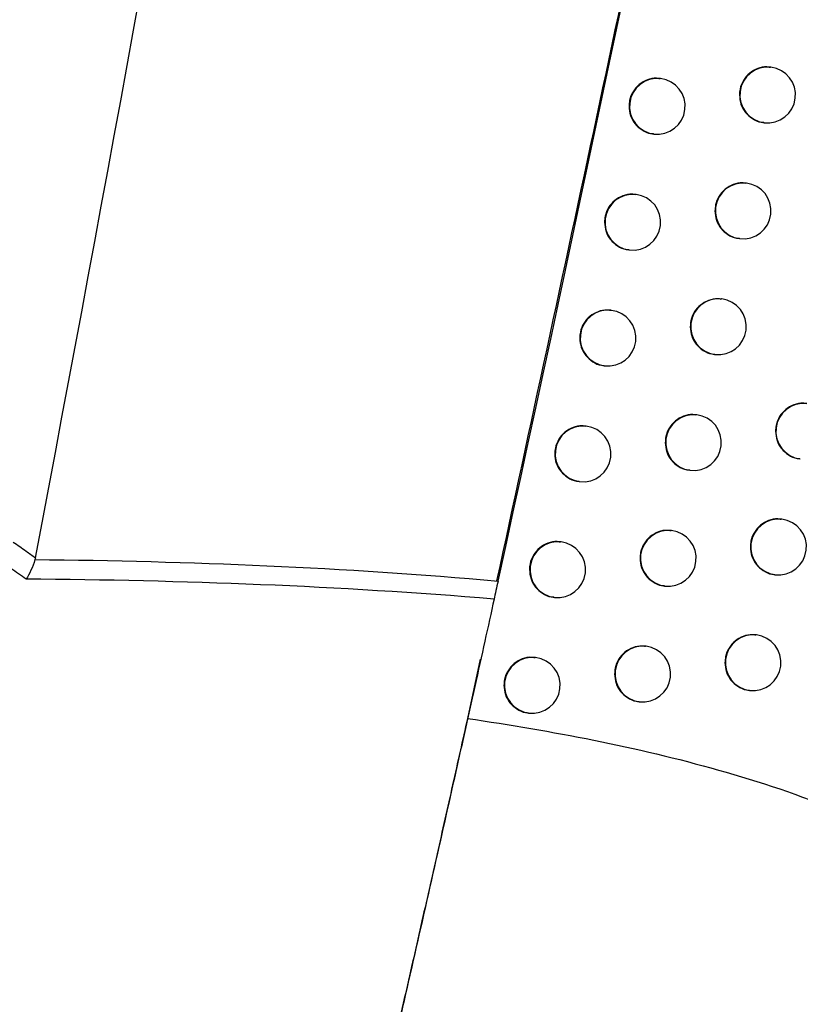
# Model space of a CAD drawing. Header units: millimetres. Extents: x 15231 to 16570, y 10019 to 11489.
# Tile 11 of 206: x 15771 to 15785, y 10614 to 10632. Entities that reach past the tile are written whole.
import ezdxf

# ---------------------------------------------------------------- set-up
doc = ezdxf.new("R2010")
doc.units = ezdxf.units.MM

msp = doc.modelspace()

# ---------------------------------------------------------------- linework, layer by layer
at = {"color": 7, "linetype": 'Continuous', "lineweight": 25}
for p, q in [((15784.102, 10631.151), (15784.095, 10631.152)), ((15782.129, 10630.948), (15782.121, 10630.949)), ((15783.976, 10630.159), (15783.983, 10630.158)), ((15782.002, 10629.956), (15782.01, 10629.955)), ((15783.665, 10629.076), (15783.657, 10629.077)), ((15781.69, 10628.874), (15781.683, 10628.875)), ((15783.539, 10628.084), (15783.546, 10628.084)), ((15781.564, 10627.882), (15781.571, 10627.881)), ((15783.223, 10627.003), (15783.215, 10627.004)), ((15781.247, 10626.801), (15781.24, 10626.802)), ((15783.096, 10626.011), (15783.104, 10626.01)), ((15781.121, 10625.809), (15781.128, 10625.808)), ((15782.776, 10624.931), (15782.769, 10624.932)), ((15780.8, 10624.728), (15780.793, 10624.729)), ((15784.621, 10624.142), (15784.628, 10624.141)), ((15782.65, 10623.939), (15782.657, 10623.938)), ((15780.674, 10623.736), (15780.681, 10623.736)), ((15784.297, 10623.062), (15784.29, 10623.063)), ((15782.325, 10622.86), (15782.318, 10622.86)), ((15780.348, 10622.657), (15780.341, 10622.658)), ((15784.171, 10622.07), (15784.178, 10622.069)), ((15782.199, 10621.867), (15782.206, 10621.867)), ((15780.222, 10621.665), (15780.229, 10621.664)), ((15783.843, 10620.992), (15783.835, 10620.993)), ((15781.87, 10620.789), (15781.862, 10620.79)), ((15779.892, 10620.587), (15779.885, 10620.588)), ((15778.9, 10620.558), (15778.674, 10619.498)), ((15783.717, 10620), (15783.724, 10619.999)), ((15781.744, 10619.797), (15781.751, 10619.796)), ((15779.766, 10619.595), (15779.773, 10619.594))]:
    msp.add_line(p, q, dxfattribs=at)
for centre, start, end in [((15784.047, 10630.654), 83.6046, 262.7266), ((15784.043, 10630.654), 263.1656, 83.1656), ((15782.073, 10630.451), 83.6046, 262.7266), ((15782.069, 10630.452), 263.1656, 83.1656), ((15783.609, 10628.58), 83.6046, 262.7266), ((15783.605, 10628.58), 263.1656, 83.1656), ((15781.634, 10628.377), 83.6046, 262.7266), ((15781.631, 10628.377), 263.1656, 83.1656), ((15783.167, 10626.506), 83.6046, 262.7266), ((15783.163, 10626.507), 263.1656, 83.1656), ((15781.192, 10626.304), 83.6046, 262.7266), ((15781.188, 10626.304), 263.1656, 83.1656), ((15784.692, 10624.637), 83.6046, 262.7266), ((15782.72, 10624.434), 83.6046, 262.7266), ((15782.717, 10624.434), 263.1656, 83.1656), ((15780.744, 10624.232), 83.6046, 262.7266), ((15780.741, 10624.232), 263.1656, 83.1656), ((15784.242, 10622.565), 83.6046, 262.7266), ((15784.238, 10622.566), 263.1656, 83.1656), ((15782.269, 10622.363), 83.6046, 262.7266), ((15782.266, 10622.363), 263.1656, 83.1656), ((15780.293, 10622.16), 83.6046, 262.7266), ((15780.289, 10622.161), 263.1656, 83.1656), ((15783.787, 10620.495), 83.6046, 262.7266), ((15783.783, 10620.495), 263.1656, 83.1656), ((15781.814, 10620.292), 83.6046, 262.7266), ((15781.81, 10620.293), 263.1656, 83.1656), ((15779.837, 10620.09), 83.6046, 262.7266), ((15779.833, 10620.09), 263.1656, 83.1656)]:
    msp.add_arc(centre, 0.5, start, end, dxfattribs=at)
for points, knots in [([(15767.278, 10624.279), (15767.493, 10625.421), (15767.922, 10627.706), (15768.554, 10631.136), (15769.176, 10634.568), (15769.788, 10638.001), (15770.391, 10641.437), (15770.983, 10644.874), (15771.565, 10648.312), (15772.137, 10651.753), (15772.699, 10655.195), (15773.251, 10658.639), (15773.793, 10662.084), (15774.325, 10665.532), (15774.847, 10668.981), (15775.359, 10672.432), (15775.861, 10675.884), (15776.517, 10680.487), (15777.31, 10686.243), (15778.223, 10693.152), (15779.095, 10700.066), (15779.926, 10706.985), (15780.717, 10713.908), (15781.468, 10720.836), (15782.18, 10727.767), (15782.621, 10732.392), (15782.842, 10734.704)], [0, 0, 0, 0, 0.031265, 0.062529, 0.093792, 0.125055, 0.156317, 0.187579, 0.218842, 0.250105, 0.281369, 0.312634, 0.3439, 0.375168, 0.406437, 0.437709, 0.468983, 0.50026, 0.562744, 0.625219, 0.687688, 0.750151, 0.812612, 0.875072, 0.937534, 1, 1, 1, 1]), ([(15792.307, 10693.969), (15790.432, 10681.867), (15787.562, 10663.345), (15782.959, 10639.376), (15780.392, 10627.492), (15779.197, 10621.959)], [0, 0, 0, 0, 0.501808, 0.768037, 1, 1, 1, 1]), ([(15784.094, 10631.145), (15784.073, 10631.149), (15783.997, 10631.164), (15783.864, 10631.132), (15783.717, 10631.05), (15783.605, 10630.92), (15783.548, 10630.781), (15783.542, 10630.69), (15783.54, 10630.655)], [0, 0, 0, 0, 0.0761214, 0.2758567, 0.4755915, 0.6753168, 0.8750256, 1, 1, 1, 1]), ([(15782.12, 10630.942), (15782.099, 10630.946), (15782.024, 10630.962), (15781.89, 10630.929), (15781.742, 10630.848), (15781.631, 10630.718), (15781.573, 10630.579), (15781.567, 10630.488), (15781.565, 10630.453)], [0, 0, 0, 0, 0.0760482, 0.2758765, 0.4756978, 0.6754609, 0.8751361, 1, 1, 1, 1]), ([(15783.54, 10630.655), (15783.545, 10630.599), (15783.556, 10630.487), (15783.641, 10630.336), (15783.767, 10630.226), (15783.887, 10630.166), (15783.96, 10630.165), (15783.977, 10630.165)], [0, 0, 0, 0, 0.232245, 0.4644892, 0.6967519, 0.9290321, 1, 1, 1, 1]), ([(15781.565, 10630.453), (15781.57, 10630.396), (15781.581, 10630.284), (15781.666, 10630.134), (15781.793, 10630.023), (15781.913, 10629.964), (15781.986, 10629.962), (15782.003, 10629.962)], [0, 0, 0, 0, 0.232156, 0.464308, 0.696536, 0.928866, 1, 1, 1, 1]), ([(15783.656, 10629.071), (15783.635, 10629.075), (15783.56, 10629.09), (15783.426, 10629.058), (15783.279, 10628.976), (15783.168, 10628.846), (15783.11, 10628.707), (15783.104, 10628.616), (15783.102, 10628.581)], [0, 0, 0, 0, 0.076116, 0.275861, 0.475605, 0.675334, 0.875039, 1, 1, 1, 1]), ([(15781.682, 10628.868), (15781.661, 10628.872), (15781.585, 10628.888), (15781.451, 10628.855), (15781.303, 10628.773), (15781.192, 10628.644), (15781.134, 10628.505), (15781.129, 10628.414), (15781.126, 10628.379)], [0, 0, 0, 0, 0.076027, 0.275876, 0.475717, 0.675489, 0.875157, 1, 1, 1, 1]), ([(15783.102, 10628.581), (15783.108, 10628.525), (15783.118, 10628.413), (15783.203, 10628.262), (15783.329, 10628.151), (15783.449, 10628.092), (15783.522, 10628.091), (15783.539, 10628.09)], [0, 0, 0, 0, 0.232235, 0.46447, 0.696729, 0.929016, 1, 1, 1, 1]), ([(15781.126, 10628.379), (15781.132, 10628.322), (15781.143, 10628.21), (15781.228, 10628.06), (15781.354, 10627.949), (15781.474, 10627.89), (15781.547, 10627.888), (15781.564, 10627.888)], [0, 0, 0, 0, 0.232136, 0.464269, 0.696487, 0.928826, 1, 1, 1, 1]), ([(15783.214, 10626.997), (15783.193, 10627.002), (15783.118, 10627.017), (15782.984, 10626.984), (15782.837, 10626.903), (15782.725, 10626.773), (15782.668, 10626.634), (15782.662, 10626.543), (15782.66, 10626.508)], [0, 0, 0, 0, 0.076108, 0.275864, 0.475618, 0.675352, 0.875053, 1, 1, 1, 1]), ([(15781.239, 10626.795), (15781.218, 10626.799), (15781.142, 10626.815), (15781.008, 10626.782), (15780.86, 10626.7), (15780.749, 10626.571), (15780.691, 10626.432), (15780.686, 10626.34), (15780.683, 10626.305)], [0, 0, 0, 0, 0.076003, 0.275875, 0.475736, 0.675518, 0.87518, 1, 1, 1, 1]), ([(15782.66, 10626.508), (15782.665, 10626.452), (15782.676, 10626.339), (15782.761, 10626.189), (15782.887, 10626.078), (15783.007, 10626.019), (15783.08, 10626.017), (15783.097, 10626.017)], [0, 0, 0, 0, 0.232224, 0.464447, 0.696702, 0.928995, 1, 1, 1, 1]), ([(15780.683, 10626.305), (15780.689, 10626.249), (15780.7, 10626.137), (15780.785, 10625.986), (15780.911, 10625.876), (15781.031, 10625.816), (15781.104, 10625.815), (15781.121, 10625.815)], [0, 0, 0, 0, 0.232115, 0.4642264, 0.6964342, 0.9287823, 1, 1, 1, 1]), ([(15784.739, 10625.128), (15784.718, 10625.132), (15784.643, 10625.148), (15784.509, 10625.115), (15784.362, 10625.033), (15784.251, 10624.904), (15784.194, 10624.764), (15784.188, 10624.673), (15784.186, 10624.638)], [0, 0, 0, 0, 0.076117, 0.275838, 0.475559, 0.675279, 0.874997, 1, 1, 1, 1]), ([(15782.767, 10624.925), (15782.747, 10624.929), (15782.671, 10624.945), (15782.537, 10624.912), (15782.39, 10624.83), (15782.279, 10624.701), (15782.221, 10624.562), (15782.215, 10624.471), (15782.213, 10624.435)], [0, 0, 0, 0, 0.0760967, 0.2758662, 0.4756331, 0.6753725, 0.8750687, 1, 1, 1, 1]), ([(15780.792, 10624.723), (15780.771, 10624.727), (15780.695, 10624.742), (15780.561, 10624.71), (15780.413, 10624.628), (15780.302, 10624.498), (15780.244, 10624.359), (15780.238, 10624.268), (15780.236, 10624.233)], [0, 0, 0, 0, 0.0759781, 0.2758736, 0.4757568, 0.6755479, 0.8752028, 1, 1, 1, 1]), ([(15784.186, 10624.638), (15784.191, 10624.582), (15784.202, 10624.47), (15784.287, 10624.319), (15784.412, 10624.209), (15784.532, 10624.149), (15784.605, 10624.148), (15784.622, 10624.148)], [0, 0, 0, 0, 0.23226, 0.464521, 0.696785, 0.929048, 1, 1, 1, 1]), ([(15782.213, 10624.435), (15782.219, 10624.379), (15782.229, 10624.267), (15782.314, 10624.116), (15782.44, 10624.006), (15782.56, 10623.947), (15782.633, 10623.945), (15782.65, 10623.945)], [0, 0, 0, 0, 0.232211, 0.464421, 0.69667, 0.928971, 1, 1, 1, 1]), ([(15780.236, 10624.233), (15780.241, 10624.177), (15780.252, 10624.065), (15780.338, 10623.914), (15780.464, 10623.804), (15780.584, 10623.744), (15780.657, 10623.743), (15780.674, 10623.742)], [0, 0, 0, 0, 0.232093, 0.464182, 0.696379, 0.928736, 1, 1, 1, 1]), ([(15784.289, 10623.057), (15784.268, 10623.061), (15784.192, 10623.076), (15784.059, 10623.044), (15783.912, 10622.962), (15783.801, 10622.832), (15783.743, 10622.693), (15783.738, 10622.602), (15783.735, 10622.567)], [0, 0, 0, 0, 0.0761209, 0.2758449, 0.4755688, 0.6752899, 0.8750053, 1, 1, 1, 1]), ([(15782.317, 10622.854), (15782.296, 10622.858), (15782.22, 10622.873), (15782.086, 10622.841), (15781.939, 10622.759), (15781.828, 10622.629), (15781.77, 10622.49), (15781.764, 10622.399), (15781.762, 10622.364)], [0, 0, 0, 0, 0.076083, 0.275867, 0.475648, 0.675394, 0.875085, 1, 1, 1, 1]), ([(15770.551, 10622.653), (15770.628, 10622.601), (15770.705, 10622.547), (15770.781, 10622.493), (15770.837, 10622.453), (15770.892, 10622.413), (15770.948, 10622.372)], [0, 0, 0, 0, 0.0003328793, 0.0003328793, 0.0003328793, 0.0005757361, 0.0005757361, 0.0005757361, 0.0005757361]), ([(15780.34, 10622.652), (15780.319, 10622.656), (15780.243, 10622.671), (15780.109, 10622.639), (15779.961, 10622.557), (15779.85, 10622.427), (15779.792, 10622.288), (15779.786, 10622.197), (15779.784, 10622.162)], [0, 0, 0, 0, 0.075951, 0.275872, 0.475778, 0.675579, 0.875227, 1, 1, 1, 1]), ([(15783.735, 10622.567), (15783.741, 10622.511), (15783.751, 10622.398), (15783.836, 10622.248), (15783.962, 10622.137), (15784.082, 10622.078), (15784.154, 10622.077), (15784.171, 10622.076)], [0, 0, 0, 0, 0.2322567, 0.464513, 0.6967771, 0.9290456, 1, 1, 1, 1]), ([(15781.762, 10622.364), (15781.767, 10622.308), (15781.778, 10622.196), (15781.863, 10622.045), (15781.989, 10621.935), (15782.109, 10621.875), (15782.182, 10621.874), (15782.199, 10621.874)], [0, 0, 0, 0, 0.2321966, 0.4643914, 0.6966346, 0.9289418, 1, 1, 1, 1]), ([(15770.783, 10621.989), (15770.692, 10622.055), (15770.6, 10622.119), (15770.508, 10622.182), (15770.432, 10622.234), (15770.355, 10622.285), (15770.278, 10622.335)], [0, 0, 0, 0, 0.0003931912, 0.0003931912, 0.0003931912, 0.0007182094, 0.0007182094, 0.0007182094, 0.0007182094]), ([(15779.784, 10622.162), (15779.79, 10622.106), (15779.8, 10621.994), (15779.886, 10621.843), (15780.012, 10621.732), (15780.132, 10621.673), (15780.205, 10621.672), (15780.222, 10621.671)], [0, 0, 0, 0, 0.23207, 0.464135, 0.696321, 0.928687, 1, 1, 1, 1]), ([(15779.152, 10621.633), (15779.045, 10621.148), (15778.93, 10620.627), (15778.744, 10619.791), (15778.68, 10619.502), (15778.55, 10618.919), (15778.484, 10618.623), (15778.282, 10617.72), (15778.142, 10617.1), (15777.854, 10615.822), (15777.708, 10615.181), (15777.49, 10614.222), (15777.417, 10613.903), (15777.27, 10613.264), (15777.197, 10612.943), (15776.978, 10611.991), (15776.836, 10611.376), (15776.628, 10610.481), (15776.56, 10610.188), (15776.426, 10609.611), (15776.359, 10609.326), (15776.166, 10608.501), (15776.046, 10607.988), (15775.934, 10607.511)], [0, 0, 0, 0, 0.125, 0.125, 0.1875, 0.1875, 0.25, 0.25, 0.375, 0.375, 0.5, 0.5, 0.5625, 0.5625, 0.625, 0.625, 0.75, 0.75, 0.8125, 0.8125, 0.875, 0.875, 1, 1, 1, 1]), ([(15783.834, 10620.986), (15783.813, 10620.99), (15783.738, 10621.006), (15783.604, 10620.973), (15783.457, 10620.891), (15783.346, 10620.762), (15783.289, 10620.623), (15783.283, 10620.531), (15783.281, 10620.496)], [0, 0, 0, 0, 0.076121, 0.27585, 0.475579, 0.675303, 0.875015, 1, 1, 1, 1]), ([(15781.861, 10620.783), (15781.84, 10620.788), (15781.765, 10620.803), (15781.631, 10620.77), (15781.483, 10620.689), (15781.372, 10620.559), (15781.315, 10620.42), (15781.309, 10620.329), (15781.307, 10620.294)], [0, 0, 0, 0, 0.076066, 0.275868, 0.475664, 0.675417, 0.875103, 1, 1, 1, 1]), ([(15779.884, 10620.581), (15779.863, 10620.585), (15779.787, 10620.601), (15779.653, 10620.568), (15779.505, 10620.487), (15779.393, 10620.357), (15779.336, 10620.218), (15779.33, 10620.127), (15779.328, 10620.092)], [0, 0, 0, 0, 0.075922, 0.275869, 0.4758, 0.675612, 0.875252, 1, 1, 1, 1]), ([(15783.281, 10620.496), (15783.286, 10620.44), (15783.297, 10620.328), (15783.382, 10620.177), (15783.507, 10620.067), (15783.627, 10620.008), (15783.7, 10620.006), (15783.717, 10620.006)], [0, 0, 0, 0, 0.232251, 0.464501, 0.696764, 0.929038, 1, 1, 1, 1]), ([(15781.307, 10620.294), (15781.312, 10620.238), (15781.323, 10620.125), (15781.408, 10619.975), (15781.534, 10619.864), (15781.654, 10619.805), (15781.727, 10619.803), (15781.744, 10619.803)], [0, 0, 0, 0, 0.232181, 0.464359, 0.696595, 0.928909, 1, 1, 1, 1]), ([(15779.328, 10620.092), (15779.333, 10620.036), (15779.344, 10619.923), (15779.429, 10619.773), (15779.556, 10619.662), (15779.676, 10619.603), (15779.749, 10619.601), (15779.766, 10619.601)], [0, 0, 0, 0, 0.232046, 0.464087, 0.69626, 0.928636, 1, 1, 1, 1]), ([(15778.674, 10619.498), (15778.589, 10619.114), (15778.5, 10618.714), (15778.319, 10617.904), (15778.226, 10617.492), (15778.037, 10616.653), (15777.941, 10616.227), (15777.745, 10615.359), (15777.645, 10614.92), (15777.447, 10614.052), (15777.348, 10613.621), (15777.152, 10612.762), (15777.053, 10612.334), (15776.761, 10611.066), (15776.575, 10610.267), (15776.4, 10609.513)], [0, 0, 0, 0, 0.125, 0.125, 0.25, 0.25, 0.375, 0.375, 0.5, 0.5, 0.625, 0.625, 0.75, 0.75, 1, 1, 1, 1]), ([(15778.674, 10619.498), (15779.434, 10619.387), (15780.188, 10619.259), (15781.686, 10618.957), (15782.43, 10618.783), (15783.9, 10618.367), (15784.628, 10618.127), (15785.7, 10617.676), (15786.05, 10617.512), (15786.727, 10617.144), (15787.053, 10616.941), (15787.514, 10616.587), (15787.664, 10616.459), (15787.942, 10616.186), (15788.071, 10616.04), (15788.299, 10615.722), (15788.397, 10615.548), (15788.54, 10615.182), (15788.584, 10614.985), (15788.601, 10614.594), (15788.573, 10614.394), (15788.457, 10614.017), (15788.369, 10613.836), (15788.053, 10613.341), (15787.772, 10613.057), (15787.171, 10612.565), (15786.845, 10612.35), (15786.168, 10611.963), (15785.821, 10611.792), (15784.764, 10611.325), (15784.038, 10611.071), (15783.3, 10610.849)], [0, 0, 0, 0, 0.125, 0.125, 0.25, 0.25, 0.375, 0.375, 0.4375, 0.4375, 0.5, 0.5, 0.53125, 0.53125, 0.5625, 0.5625, 0.59375, 0.59375, 0.625, 0.625, 0.65625, 0.65625, 0.6875, 0.6875, 0.75, 0.75, 0.8125, 0.8125, 0.875, 0.875, 1, 1, 1, 1])]:
    msp.add_open_spline(points, degree=3, knots=knots, dxfattribs=at)
for points in [[(15770.948, 10622.372), (15776.046, 10649.203), (15780.229, 10676.203), (15783.491, 10703.317)], [(15779.223, 10621.957), (15785.02, 10648.32), (15789.741, 10674.868), (15793.387, 10701.601)], [(15770.94, 10622.341), (15770.898, 10622.206), (15770.841, 10622.079), (15770.783, 10621.989)], [(15770.948, 10622.372), (15770.945, 10622.362), (15770.943, 10622.351), (15770.94, 10622.341)], [(15770.94, 10622.341), (15773.71, 10622.315), (15776.475, 10622.2), (15779.223, 10621.957)], [(15779.152, 10621.633), (15776.375, 10621.865), (15773.581, 10621.971), (15770.783, 10621.989)], [(15779.223, 10621.957), (15779.197, 10621.839), (15779.171, 10621.723), (15779.152, 10621.633)]]:
    msp.add_open_spline(points, degree=3, dxfattribs=at)

doc.saveas('drawing.dxf')
